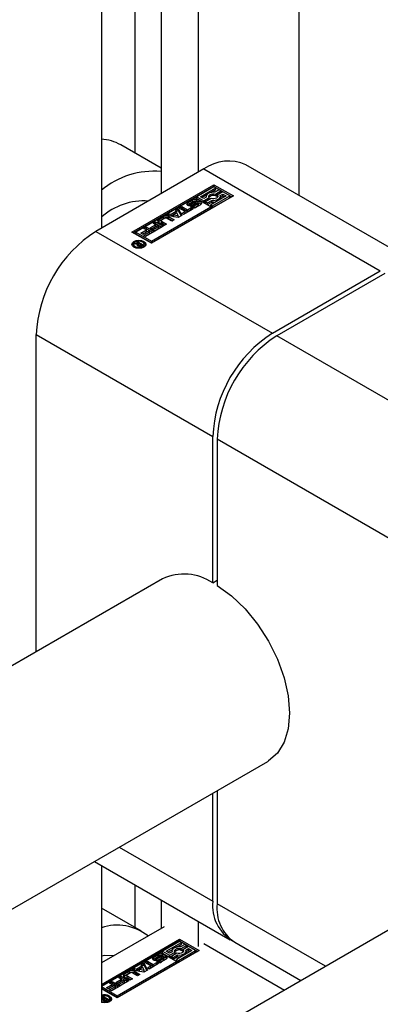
# Paper-space layout 'Sheet1' of a CAD drawing. Header units: millimetres. Extents: x 0 to 23548, y 0 to 16632.
# Tile 74 of 143: x 5922 to 5952, y 4166 to 4248. Entities that reach past the tile are written whole.
import ezdxf

# ---------------------------------------------------------------- set-up
doc = ezdxf.new("R2010")
doc.units = ezdxf.units.MM
doc.linetypes.add('SLD-Sólida', pattern=[0])

psp = doc.layouts.new('Sheet1')

# ---------------------------------------------------------------- linework, layer by layer
at = {"color": 7, "linetype": 'SLD-Sólida', "lineweight": 25, "ltscale": 28}
for p, q in [((5931.223, 4272.66), (5931.223, 4236.559)), ((5944.835, 4268.374), (5944.835, 4233.054)), ((5933.388, 4265.338), (5933.388, 4233.187)), ((5936.482, 4263.552), (5936.482, 4234.973)), ((5928.438, 4258.909), (5928.438, 4230.33)), ((5933.388, 4235.309), (5930.038, 4237.243)), ((5955.109, 4227.122), (5940.446, 4235.588)), ((5936.946, 4235.241), (5927.974, 4230.062)), ((5936.946, 4235.241), (5951.609, 4226.776)), ((5930.975, 4230.008), (5937.781, 4233.937)), ((5937.781, 4233.794), (5931.099, 4229.937)), ((5937.781, 4233.76), (5936.358, 4232.939)), ((5936.664, 4232.939), (5937.934, 4233.672)), ((5937.781, 4233.937), (5939.406, 4233)), ((5937.781, 4233.937), (5937.781, 4233.794)), ((5937.781, 4233.794), (5939.282, 4232.928)), ((5937.934, 4233.672), (5937.781, 4233.76)), ((5937.934, 4233.529), (5937.934, 4233.672)), ((5936.204, 4232.85), (5931.282, 4230.008)), ((5939.406, 4233), (5932.6, 4229.071)), ((5937.522, 4232.089), (5936.204, 4232.85)), ((5936.358, 4232.796), (5936.358, 4232.939)), ((5936.358, 4232.939), (5936.94, 4232.602)), ((5936.94, 4232.779), (5936.664, 4232.939)), ((5936.788, 4232.867), (5937.177, 4233.092)), ((5937.15, 4232.901), (5936.94, 4232.779)), ((5936.94, 4232.602), (5937.4, 4232.868)), ((5937.138, 4232.969), (5937.138, 4232.894)), ((5937.4, 4232.725), (5937.4, 4232.868)), ((5937.516, 4233.287), (5937.934, 4233.529)), ((5938.792, 4233), (5937.522, 4232.266)), ((5937.676, 4232.178), (5939.099, 4233)), ((5937.676, 4232.035), (5939.099, 4232.857)), ((5938.21, 4233.513), (5937.847, 4233.303)), ((5937.903, 4233.159), (5938.363, 4233.424)), ((5937.903, 4233.016), (5938.363, 4233.281)), ((5937.903, 4233.016), (5937.903, 4233.159)), ((5938.517, 4233.336), (5938.057, 4233.07)), ((5938.057, 4232.927), (5938.057, 4233.07)), ((5938.057, 4232.927), (5938.079, 4232.898)), ((5938.363, 4233.424), (5938.21, 4233.513)), ((5938.307, 4233.038), (5938.517, 4233.159)), ((5938.319, 4232.902), (5938.517, 4233.016)), ((5938.319, 4232.826), (5938.319, 4232.969)), ((5938.363, 4233.281), (5938.363, 4233.424)), ((5939.099, 4233), (5938.517, 4233.336)), ((5938.517, 4233.159), (5938.792, 4233)), ((5938.517, 4233.016), (5938.517, 4233.159)), ((5938.517, 4233.016), (5938.669, 4232.928)), ((5939.099, 4232.857), (5939.099, 4233)), ((5932.6, 4229.248), (5937.522, 4232.089)), ((5934.902, 4231.999), (5935.111, 4232.119)), ((5935.385, 4231.719), (5934.902, 4231.999)), ((5935.111, 4232.119), (5935.594, 4231.84)), ((5935.111, 4231.976), (5935.111, 4232.119)), ((5935.617, 4232.293), (5935.562, 4232.248)), ((5935.594, 4231.84), (5935.878, 4232.004)), ((5935.617, 4232.436), (5935.999, 4232.657)), ((5935.617, 4232.293), (5935.999, 4232.514)), ((5935.617, 4232.293), (5935.617, 4232.436)), ((5935.771, 4232.309), (5935.771, 4232.166)), ((5935.772, 4232.161), (5935.772, 4232.304)), ((5935.772, 4232.161), (5935.773, 4232.157)), ((5936.138, 4232.545), (5935.811, 4232.356)), ((5935.812, 4232.155), (5935.812, 4232.285)), ((5935.848, 4232.156), (5935.848, 4232.289)), ((5935.868, 4232.06), (5936.028, 4232.152)), ((5935.878, 4232.004), (5936.034, 4231.914)), ((5935.878, 4231.861), (5935.878, 4232.004)), ((5935.89, 4232.161), (5935.893, 4232.162)), ((5935.893, 4232.305), (5936.26, 4232.507)), ((5935.893, 4232.162), (5936.26, 4232.364)), ((5935.893, 4232.162), (5935.893, 4232.305)), ((5935.999, 4232.514), (5935.999, 4232.657)), ((5936.384, 4232.404), (5936.014, 4232.201)), ((5936.028, 4232.009), (5936.028, 4232.152)), ((5936.028, 4232.009), (5936.028, 4232.009)), ((5936.028, 4232.009), (5936.029, 4232.009)), ((5936.048, 4232.007), (5936.048, 4232.146)), ((5936.083, 4232.006), (5936.083, 4232.147)), ((5936.114, 4232.013), (5936.114, 4232.156)), ((5936.141, 4232.169), (5936.469, 4232.358)), ((5936.141, 4232.026), (5936.469, 4232.215)), ((5936.141, 4232.026), (5936.141, 4232.169)), ((5936.252, 4232.56), (5936.249, 4232.562)), ((5936.411, 4232.651), (5936.252, 4232.56)), ((5936.26, 4232.364), (5936.26, 4232.507)), ((5936.663, 4232.275), (5936.281, 4232.054)), ((5936.358, 4232.796), (5936.94, 4232.46)), ((5936.469, 4232.215), (5936.469, 4232.358)), ((5936.495, 4232.234), (5936.495, 4232.377)), ((5936.508, 4232.261), (5936.508, 4232.404)), ((5936.508, 4232.258), (5936.508, 4232.4)), ((5936.94, 4232.46), (5937.4, 4232.725)), ((5936.94, 4232.46), (5936.94, 4232.602)), ((5937.553, 4232.78), (5937.093, 4232.514)), ((5937.093, 4232.514), (5937.247, 4232.425)), ((5937.093, 4232.371), (5937.093, 4232.514)), ((5937.093, 4232.371), (5937.247, 4232.283)), ((5937.247, 4232.425), (5937.61, 4232.635)), ((5937.247, 4232.283), (5937.61, 4232.492)), ((5937.247, 4232.283), (5937.247, 4232.425)), ((5937.522, 4232.266), (5937.676, 4232.178)), ((5937.522, 4232.123), (5937.522, 4232.266)), ((5937.522, 4232.123), (5937.676, 4232.035)), ((5937.522, 4231.946), (5937.522, 4232.089)), ((5937.61, 4232.492), (5937.61, 4232.635)), ((5937.676, 4232.035), (5937.676, 4232.178)), ((5932.6, 4229.105), (5937.522, 4231.946)), ((5933.182, 4231.029), (5933.625, 4231.285)), ((5933.625, 4231.142), (5933.625, 4231.285)), ((5933.833, 4231.382), (5934.056, 4231.511)), ((5934.813, 4231.209), (5933.833, 4231.382)), ((5934.021, 4231.285), (5934.483, 4231.018)), ((5934.021, 4231.142), (5934.021, 4231.285)), ((5934.023, 4231.348), (5934.056, 4231.368)), ((5934.056, 4231.511), (5934.221, 4231.482)), ((5934.056, 4231.368), (5934.056, 4231.511)), ((5934.056, 4231.368), (5934.221, 4231.339)), ((5934.221, 4231.482), (5934.643, 4231.725)), ((5934.221, 4231.339), (5934.643, 4231.582)), ((5934.221, 4231.339), (5934.221, 4231.482)), ((5934.709, 4231.603), (5934.434, 4231.444)), ((5934.434, 4231.301), (5934.434, 4231.444)), ((5934.434, 4231.444), (5934.825, 4231.377)), ((5934.434, 4231.301), (5934.825, 4231.234)), ((5934.593, 4231.82), (5934.816, 4231.949)), ((5934.643, 4231.725), (5934.593, 4231.82)), ((5934.643, 4231.706), (5934.816, 4231.806)), ((5934.643, 4231.582), (5934.643, 4231.725)), ((5934.825, 4231.377), (5934.709, 4231.603)), ((5935.116, 4231.383), (5934.813, 4231.209)), ((5934.816, 4231.949), (5935.116, 4231.383)), ((5934.816, 4231.806), (5934.816, 4231.949)), ((5934.816, 4231.806), (5935.058, 4231.35)), ((5934.825, 4231.234), (5934.825, 4231.377)), ((5935.026, 4231.927), (5935.111, 4231.976)), ((5935.101, 4231.555), (5935.385, 4231.719)), ((5935.258, 4231.465), (5935.101, 4231.555)), ((5935.111, 4231.976), (5935.594, 4231.697)), ((5935.225, 4231.484), (5935.385, 4231.577)), ((5936.034, 4231.914), (5935.258, 4231.465)), ((5935.385, 4231.577), (5935.385, 4231.719)), ((5935.594, 4231.697), (5935.878, 4231.861)), ((5935.594, 4231.697), (5935.594, 4231.84)), ((5935.878, 4231.861), (5935.911, 4231.842)), ((5931.962, 4230.302), (5932.17, 4230.421)), ((5932.17, 4230.421), (5932.81, 4230.052)), ((5932.17, 4230.279), (5932.17, 4230.421)), ((5932.473, 4230.345), (5932.942, 4230.615)), ((5932.597, 4230.273), (5932.942, 4230.472)), ((5933.098, 4230.525), (5932.629, 4230.254)), ((5932.715, 4230.177), (5933.207, 4230.462)), ((5932.724, 4230.741), (5932.931, 4230.861)), ((5932.942, 4230.615), (5932.724, 4230.741)), ((5932.847, 4230.67), (5932.931, 4230.718)), ((5933.571, 4230.491), (5932.871, 4230.087)), ((5932.931, 4230.861), (5933.571, 4230.491)), ((5932.931, 4230.718), (5932.931, 4230.861)), ((5932.931, 4230.718), (5933.447, 4230.42)), ((5932.942, 4230.472), (5932.942, 4230.615)), ((5933.207, 4230.462), (5933.098, 4230.525)), ((5933.182, 4230.886), (5933.625, 4231.142)), ((5933.182, 4230.886), (5933.182, 4231.029)), ((5933.644, 4230.534), (5933.182, 4230.8)), ((5933.207, 4230.319), (5933.207, 4230.462)), ((5933.387, 4230.944), (5933.387, 4230.801)), ((5933.708, 4231.151), (5933.414, 4230.981)), ((5933.414, 4230.908), (5933.853, 4230.654)), ((5933.414, 4230.765), (5933.414, 4230.908)), ((5933.414, 4230.765), (5933.729, 4230.583)), ((5933.853, 4230.654), (5933.644, 4230.534)), ((5934.274, 4230.897), (5933.835, 4231.151)), ((5934.021, 4231.142), (5934.359, 4230.947)), ((5934.483, 4231.018), (5934.274, 4230.897)), ((5927.974, 4230.062), (5942.638, 4221.597)), ((5932.6, 4229.071), (5930.975, 4230.008)), ((5931.282, 4230.008), (5932.6, 4229.248)), ((5931.282, 4229.866), (5931.282, 4230.008)), ((5931.282, 4229.866), (5932.6, 4229.105)), ((5931.712, 4229.905), (5932.18, 4230.176)), ((5931.868, 4229.815), (5931.712, 4229.905)), ((5931.835, 4229.834), (5932.18, 4230.033)), ((5932.337, 4230.086), (5931.868, 4229.815)), ((5931.953, 4229.738), (5932.446, 4230.023)), ((5932.11, 4229.648), (5931.953, 4229.738)), ((5932.18, 4230.176), (5931.962, 4230.302)), ((5932.077, 4229.667), (5932.446, 4229.88)), ((5932.086, 4230.23), (5932.17, 4230.279)), ((5932.81, 4230.052), (5932.11, 4229.648)), ((5932.17, 4230.279), (5932.686, 4229.981)), ((5932.18, 4230.033), (5932.18, 4230.176)), ((5932.446, 4230.023), (5932.337, 4230.086)), ((5932.446, 4229.88), (5932.446, 4230.023)), ((5932.629, 4230.254), (5932.473, 4230.345)), ((5932.871, 4230.087), (5932.715, 4230.177)), ((5932.838, 4230.106), (5933.207, 4230.319)), ((5931.103, 4228.987), (5931.103, 4228.844)), ((5931.103, 4228.844), (5931.128, 4228.758)), ((5931.151, 4229.018), (5931.253, 4229.077)), ((5931.432, 4228.983), (5931.151, 4229.018)), ((5931.253, 4229.077), (5931.574, 4229.025)), ((5931.253, 4229.006), (5931.253, 4229.077)), ((5931.368, 4229.144), (5931.455, 4229.194)), ((5931.574, 4229.025), (5931.368, 4229.144)), ((5931.432, 4228.866), (5931.432, 4228.983)), ((5931.432, 4228.905), (5931.515, 4228.892)), ((5931.455, 4229.194), (5931.899, 4228.938)), ((5931.455, 4229.094), (5931.455, 4229.194)), ((5931.515, 4228.937), (5931.515, 4228.823)), ((5931.539, 4228.817), (5931.539, 4228.902)), ((5931.571, 4228.813), (5931.571, 4228.886)), ((5931.574, 4229.002), (5931.574, 4229.025)), ((5931.594, 4229.013), (5931.574, 4229.002)), ((5931.739, 4228.93), (5931.594, 4229.013)), ((5931.633, 4228.814), (5931.633, 4228.882)), ((5931.684, 4228.899), (5931.696, 4228.905)), ((5931.684, 4228.825), (5931.684, 4228.899)), ((5931.696, 4228.905), (5931.707, 4228.911)), ((5931.696, 4228.829), (5931.696, 4228.905)), ((5931.707, 4228.911), (5931.739, 4228.93)), ((5931.707, 4228.833), (5931.707, 4228.911)), ((5931.739, 4228.847), (5931.739, 4228.93)), ((5931.739, 4228.887), (5931.775, 4228.867)), ((5931.899, 4228.938), (5931.753, 4228.854)), ((5931.974, 4228.758), (5932, 4228.844)), ((5932, 4228.844), (5932, 4228.987)), ((5932.6, 4229.248), (5932.6, 4229.105)), ((5942.638, 4221.597), (5951.609, 4226.776)), ((5951.981, 4226.562), (5943.009, 4221.383)), ((5923.025, 4221.489), (5937.688, 4213.024)), ((5923.025, 4195.157), (5923.025, 4221.489)), ((5957.673, 4212.917), (5943.009, 4221.383)), ((5937.688, 4200.874), (5937.688, 4213.024)), ((5952.723, 4204.344), (5938.06, 4212.809)), ((5938.06, 4212.809), (5938.06, 4200.66)), ((5933.499, 4201.204), (5775.465, 4109.972)), ((5937.688, 4200.874), (5938.06, 4201.089)), ((5784.214, 4094.816), (5942.249, 4186.048)), ((5937.688, 4174.442), (5937.688, 4183.415)), ((5938.06, 4183.63), (5938.06, 4174.228)), ((5968.148, 4181.202), (5775.465, 4069.968)), ((5929.917, 4178.929), (5937.688, 4174.442)), ((5927.866, 4177.745), (5939.138, 4171.237)), ((5928.438, 4177.414), (5928.438, 4166.027)), ((5931.223, 4175.807), (5931.223, 4172.256)), ((5933.388, 4174.557), (5933.388, 4172.171)), ((5947.063, 4169.03), (5938.06, 4174.228)), ((5931.77, 4171.94), (5928.438, 4173.864)), ((5933.636, 4172.314), (5928.438, 4169.313)), ((5936.482, 4172.771), (5936.482, 4170.671)), ((5928.438, 4167.527), (5934.935, 4171.278)), ((5934.935, 4171.135), (5928.438, 4167.385)), ((5934.935, 4171.101), (5933.511, 4170.279)), ((5933.818, 4170.279), (5935.088, 4171.012)), ((5934.67, 4170.628), (5935.088, 4170.869)), ((5934.935, 4171.278), (5936.56, 4170.34)), ((5934.935, 4171.278), (5934.935, 4171.135)), ((5934.935, 4171.135), (5936.436, 4170.269)), ((5935.088, 4171.012), (5934.935, 4171.101)), ((5935.364, 4170.853), (5935.001, 4170.644)), ((5935.057, 4170.499), (5935.517, 4170.765)), ((5935.088, 4170.869), (5935.088, 4171.012)), ((5935.671, 4170.676), (5935.21, 4170.411)), ((5935.517, 4170.765), (5935.364, 4170.853)), ((5935.517, 4170.622), (5935.517, 4170.765)), ((5936.253, 4170.34), (5935.671, 4170.676)), ((5936.946, 4170.938), (5943.658, 4167.064)), ((5939.51, 4171.023), (5945.013, 4167.846)), ((5933.358, 4170.191), (5928.438, 4167.35)), ((5936.56, 4170.34), (5929.754, 4166.411)), ((5932.771, 4169.776), (5933.153, 4169.997)), ((5932.771, 4169.633), (5933.153, 4169.854)), ((5933.292, 4169.885), (5932.965, 4169.696)), ((5933.153, 4169.854), (5933.153, 4169.997)), ((5934.676, 4169.43), (5933.358, 4170.191)), ((5933.406, 4169.9), (5933.403, 4169.902)), ((5933.564, 4169.992), (5933.406, 4169.9)), ((5933.511, 4170.279), (5934.094, 4169.943)), ((5933.511, 4170.136), (5933.511, 4170.279)), ((5933.511, 4170.136), (5934.094, 4169.8)), ((5934.094, 4170.12), (5933.818, 4170.279)), ((5933.942, 4170.208), (5934.331, 4170.432)), ((5934.304, 4170.241), (5934.094, 4170.12)), ((5934.094, 4169.943), (5934.554, 4170.209)), ((5934.094, 4169.8), (5934.554, 4170.066)), ((5934.094, 4169.8), (5934.094, 4169.943)), ((5934.707, 4170.12), (5934.247, 4169.854)), ((5934.247, 4169.854), (5934.4, 4169.766)), ((5934.247, 4169.711), (5934.247, 4169.854)), ((5934.292, 4170.31), (5934.292, 4170.234)), ((5934.4, 4169.766), (5934.764, 4169.976)), ((5934.554, 4170.066), (5934.554, 4170.209)), ((5935.946, 4170.34), (5934.676, 4169.607)), ((5934.764, 4169.833), (5934.764, 4169.976)), ((5934.829, 4169.518), (5936.253, 4170.34)), ((5934.829, 4169.375), (5936.253, 4170.197)), ((5935.057, 4170.356), (5935.517, 4170.622)), ((5935.057, 4170.356), (5935.057, 4170.499)), ((5935.21, 4170.268), (5935.21, 4170.411)), ((5935.21, 4170.268), (5935.233, 4170.238)), ((5935.461, 4170.378), (5935.671, 4170.499)), ((5935.473, 4170.242), (5935.671, 4170.356)), ((5935.473, 4170.167), (5935.473, 4170.31)), ((5935.671, 4170.499), (5935.946, 4170.34)), ((5935.671, 4170.356), (5935.671, 4170.499)), ((5935.671, 4170.356), (5935.823, 4170.269)), ((5936.253, 4170.197), (5936.253, 4170.34)), ((5929.754, 4166.588), (5934.676, 4169.43)), ((5929.754, 4166.445), (5934.676, 4169.287)), ((5931.375, 4168.822), (5931.796, 4169.066)), ((5931.747, 4169.161), (5931.97, 4169.29)), ((5931.796, 4169.066), (5931.747, 4169.161)), ((5931.796, 4169.047), (5931.97, 4169.147)), ((5931.796, 4168.923), (5931.796, 4169.066)), ((5931.97, 4169.29), (5932.27, 4168.724)), ((5931.97, 4169.147), (5931.97, 4169.29)), ((5931.97, 4169.147), (5932.212, 4168.69)), ((5932.056, 4169.339), (5932.265, 4169.46)), ((5932.539, 4169.06), (5932.056, 4169.339)), ((5932.179, 4169.268), (5932.265, 4169.317)), ((5932.255, 4168.896), (5932.539, 4169.06)), ((5932.265, 4169.46), (5932.748, 4169.18)), ((5932.265, 4169.317), (5932.265, 4169.46)), ((5932.265, 4169.317), (5932.748, 4169.038)), ((5933.188, 4169.254), (5932.412, 4168.806)), ((5932.539, 4168.917), (5932.539, 4169.06)), ((5932.771, 4169.633), (5932.716, 4169.589)), ((5932.748, 4169.18), (5933.032, 4169.344)), ((5932.748, 4169.038), (5933.032, 4169.201)), ((5932.748, 4169.038), (5932.748, 4169.18)), ((5932.771, 4169.633), (5932.771, 4169.776)), ((5932.925, 4169.649), (5932.925, 4169.507)), ((5932.926, 4169.502), (5932.926, 4169.645)), ((5932.926, 4169.502), (5932.927, 4169.498)), ((5932.966, 4169.496), (5932.966, 4169.625)), ((5933.002, 4169.497), (5933.002, 4169.629)), ((5933.022, 4169.401), (5933.182, 4169.493)), ((5933.032, 4169.344), (5933.188, 4169.254)), ((5933.032, 4169.201), (5933.032, 4169.344)), ((5933.032, 4169.201), (5933.065, 4169.183)), ((5933.044, 4169.501), (5933.047, 4169.503)), ((5933.047, 4169.645), (5933.414, 4169.847)), ((5933.047, 4169.503), (5933.414, 4169.704)), ((5933.047, 4169.503), (5933.047, 4169.645)), ((5933.538, 4169.744), (5933.168, 4169.541)), ((5933.182, 4169.35), (5933.181, 4169.349)), ((5933.182, 4169.35), (5933.182, 4169.493)), ((5933.182, 4169.35), (5933.183, 4169.349)), ((5933.202, 4169.348), (5933.202, 4169.486)), ((5933.237, 4169.347), (5933.237, 4169.488)), ((5933.268, 4169.353), (5933.268, 4169.496)), ((5933.295, 4169.509), (5933.623, 4169.698)), ((5933.295, 4169.366), (5933.623, 4169.555)), ((5933.295, 4169.366), (5933.295, 4169.509)), ((5933.414, 4169.704), (5933.414, 4169.847)), ((5933.817, 4169.616), (5933.435, 4169.395)), ((5933.623, 4169.555), (5933.623, 4169.698)), ((5933.648, 4169.575), (5933.648, 4169.718)), ((5933.662, 4169.601), (5933.662, 4169.744)), ((5933.662, 4169.598), (5933.662, 4169.741)), ((5934.247, 4169.711), (5934.4, 4169.623)), ((5934.4, 4169.623), (5934.764, 4169.833)), ((5934.4, 4169.623), (5934.4, 4169.766)), ((5934.676, 4169.464), (5934.676, 4169.607)), ((5934.676, 4169.607), (5934.829, 4169.518)), ((5934.676, 4169.464), (5934.829, 4169.375)), ((5934.676, 4169.287), (5934.676, 4169.43)), ((5934.829, 4169.375), (5934.829, 4169.518)), ((5930.336, 4168.369), (5930.779, 4168.625)), ((5930.336, 4168.226), (5930.779, 4168.482)), ((5930.336, 4168.226), (5930.336, 4168.369)), ((5930.541, 4168.285), (5930.541, 4168.142)), ((5930.862, 4168.491), (5930.568, 4168.321)), ((5930.568, 4168.248), (5931.007, 4167.995)), ((5930.568, 4168.105), (5930.568, 4168.248)), ((5930.779, 4168.482), (5930.779, 4168.625)), ((5930.987, 4168.722), (5931.21, 4168.851)), ((5931.967, 4168.549), (5930.987, 4168.722)), ((5931.428, 4168.238), (5930.989, 4168.491)), ((5931.175, 4168.625), (5931.637, 4168.359)), ((5931.175, 4168.482), (5931.175, 4168.625)), ((5931.175, 4168.482), (5931.513, 4168.287)), ((5931.177, 4168.689), (5931.21, 4168.708)), ((5931.21, 4168.851), (5931.375, 4168.822)), ((5931.21, 4168.708), (5931.21, 4168.851)), ((5931.21, 4168.708), (5931.375, 4168.68)), ((5931.375, 4168.68), (5931.796, 4168.923)), ((5931.375, 4168.68), (5931.375, 4168.822)), ((5931.637, 4168.359), (5931.428, 4168.238)), ((5931.863, 4168.943), (5931.588, 4168.784)), ((5931.588, 4168.784), (5931.979, 4168.717)), ((5931.588, 4168.641), (5931.588, 4168.784)), ((5931.588, 4168.641), (5931.979, 4168.574)), ((5931.979, 4168.717), (5931.863, 4168.943)), ((5932.27, 4168.724), (5931.967, 4168.549)), ((5931.979, 4168.574), (5931.979, 4168.717)), ((5932.412, 4168.806), (5932.255, 4168.896)), ((5932.379, 4168.824), (5932.539, 4168.917)), ((5928.865, 4167.246), (5929.334, 4167.516)), ((5929.491, 4167.426), (5929.022, 4167.155)), ((5929.116, 4167.642), (5929.324, 4167.762)), ((5929.334, 4167.516), (5929.116, 4167.642)), ((5929.24, 4167.571), (5929.324, 4167.619)), ((5929.324, 4167.762), (5929.964, 4167.392)), ((5929.324, 4167.619), (5929.324, 4167.762)), ((5929.324, 4167.619), (5929.84, 4167.321)), ((5929.334, 4167.373), (5929.334, 4167.516)), ((5929.6, 4167.363), (5929.491, 4167.426)), ((5929.627, 4167.685), (5930.096, 4167.956)), ((5929.783, 4167.595), (5929.627, 4167.685)), ((5929.75, 4167.614), (5930.096, 4167.813)), ((5930.252, 4167.865), (5929.783, 4167.595)), ((5929.868, 4167.518), (5930.361, 4167.802)), ((5930.025, 4167.428), (5929.868, 4167.518)), ((5929.877, 4168.082), (5930.085, 4168.201)), ((5930.096, 4167.956), (5929.877, 4168.082)), ((5929.992, 4167.446), (5930.361, 4167.659)), ((5930.001, 4168.01), (5930.085, 4168.058)), ((5930.725, 4167.832), (5930.025, 4167.428)), ((5930.085, 4168.201), (5930.725, 4167.832)), ((5930.085, 4168.058), (5930.085, 4168.201)), ((5930.085, 4168.058), (5930.601, 4167.76)), ((5930.096, 4167.813), (5930.096, 4167.956)), ((5930.361, 4167.802), (5930.252, 4167.865)), ((5930.798, 4167.874), (5930.336, 4168.141)), ((5930.361, 4167.659), (5930.361, 4167.802)), ((5930.568, 4168.105), (5930.883, 4167.923)), ((5931.007, 4167.995), (5930.798, 4167.874)), ((5928.438, 4167.347), (5929.754, 4166.588)), ((5928.438, 4167.204), (5929.754, 4166.445)), ((5929.754, 4166.411), (5928.438, 4167.17)), ((5929.022, 4167.155), (5928.865, 4167.246)), ((5928.989, 4167.174), (5929.334, 4167.373)), ((5929.107, 4167.078), (5929.6, 4167.363)), ((5929.263, 4166.988), (5929.107, 4167.078)), ((5929.231, 4167.007), (5929.6, 4167.22)), ((5929.964, 4167.392), (5929.263, 4166.988)), ((5929.6, 4167.22), (5929.6, 4167.363)), ((5929.754, 4166.588), (5929.754, 4166.445)), ((5928.438, 4166.412), (5928.728, 4166.366)), ((5928.586, 4166.324), (5928.438, 4166.342)), ((5928.522, 4166.484), (5928.609, 4166.534)), ((5928.728, 4166.366), (5928.522, 4166.484)), ((5928.586, 4166.206), (5928.586, 4166.324)), ((5928.586, 4166.246), (5928.669, 4166.232)), ((5928.609, 4166.534), (5929.053, 4166.279)), ((5928.609, 4166.434), (5928.609, 4166.534)), ((5928.669, 4166.278), (5928.669, 4166.163)), ((5928.693, 4166.157), (5928.693, 4166.242)), ((5928.725, 4166.153), (5928.725, 4166.226)), ((5928.728, 4166.342), (5928.728, 4166.366)), ((5928.748, 4166.354), (5928.728, 4166.342)), ((5928.893, 4166.27), (5928.748, 4166.354)), ((5928.787, 4166.155), (5928.787, 4166.222)), ((5928.838, 4166.239), (5928.849, 4166.245)), ((5928.838, 4166.165), (5928.838, 4166.239)), ((5928.849, 4166.245), (5928.861, 4166.252)), ((5928.849, 4166.169), (5928.849, 4166.245)), ((5928.861, 4166.252), (5928.893, 4166.27)), ((5928.861, 4166.173), (5928.861, 4166.252)), ((5928.893, 4166.187), (5928.893, 4166.27)), ((5928.893, 4166.228), (5928.929, 4166.207)), ((5929.053, 4166.279), (5928.907, 4166.194)), ((5929.128, 4166.099), (5929.153, 4166.185)), ((5929.153, 4166.185), (5929.153, 4166.327))]:
    psp.add_line(p, q, dxfattribs=at)
at = {"color": 7, "linetype": 'SLD-Sólida', "lineweight": 25, "ltscale": 28, "flags": 128}
for points in [[(5937.847, 4233.303), (5937.702, 4233.31), (5937.559, 4233.296), (5937.425, 4233.262), (5937.311, 4233.21), (5937.221, 4233.144), (5937.163, 4233.067), (5937.138, 4232.984), (5937.15, 4232.901)], [(5937.4, 4232.868), (5937.362, 4232.933), (5937.361, 4233.001), (5937.396, 4233.066), (5937.465, 4233.121), (5937.561, 4233.161), (5937.674, 4233.181), (5937.792, 4233.181), (5937.903, 4233.159)], [(5938.057, 4233.07), (5938.095, 4233.006), (5938.096, 4232.937), (5938.06, 4232.873), (5937.991, 4232.817), (5937.896, 4232.777), (5937.783, 4232.757), (5937.665, 4232.758), (5937.553, 4232.78)], [(5937.61, 4232.635), (5937.755, 4232.628), (5937.898, 4232.643), (5938.031, 4232.676), (5938.146, 4232.728), (5938.235, 4232.794), (5938.294, 4232.871), (5938.318, 4232.954), (5938.307, 4233.038)], [(5936.014, 4232.201), (5935.922, 4232.167), (5935.813, 4232.155), (5935.705, 4232.169), (5935.615, 4232.205), (5935.554, 4232.258), (5935.534, 4232.321), (5935.556, 4232.383), (5935.617, 4232.436)], [(5935.771, 4232.166), (5935.771, 4232.165), (5935.772, 4232.161)], [(5936.26, 4232.507), (5936.352, 4232.543), (5936.461, 4232.556), (5936.57, 4232.543), (5936.663, 4232.508), (5936.725, 4232.454), (5936.747, 4232.391), (5936.725, 4232.329), (5936.663, 4232.275)], [(5936.39, 4232.407), (5936.352, 4232.4), (5936.26, 4232.364)], [(5936.508, 4232.258), (5936.508, 4232.26), (5936.508, 4232.261)], [(5933.182, 4230.886), (5933.147, 4230.861), (5933.129, 4230.843)], [(5931.961, 4229.224), (5932.087, 4229.115), (5932.131, 4228.987), (5932.087, 4228.859), (5931.961, 4228.75), (5931.773, 4228.678), (5931.551, 4228.652), (5931.33, 4228.678), (5931.142, 4228.75), (5931.016, 4228.859), (5930.972, 4228.987), (5931.016, 4229.115), (5931.142, 4229.224), (5931.33, 4229.296), (5931.551, 4229.322), (5931.773, 4229.296), (5931.961, 4229.224)], [(5930.985, 4228.916), (5931.016, 4228.972), (5931.128, 4229.073)], [(5931.868, 4229.17), (5931.723, 4229.226), (5931.551, 4229.246), (5931.38, 4229.226), (5931.234, 4229.17), (5931.137, 4229.086), (5931.103, 4228.987), (5931.137, 4228.888), (5931.234, 4228.804), (5931.38, 4228.748), (5931.551, 4228.728), (5931.723, 4228.748), (5931.868, 4228.804), (5931.965, 4228.888), (5932, 4228.987), (5931.965, 4229.086), (5931.868, 4229.17)], [(5931.974, 4229.073), (5932.087, 4228.972), (5932.117, 4228.916)], [(5938.06, 4200.66), (5939.24, 4199.806), (5940.37, 4198.723), (5941.407, 4197.451), (5942.314, 4196.038), (5943.057, 4194.536), (5943.608, 4193), (5943.947, 4191.488), (5944.061, 4190.054), (5943.947, 4188.752), (5943.608, 4187.631), (5943.057, 4186.731), (5942.314, 4186.087), (5942.249, 4186.048)], [(5928.438, 4169.915), (5928.712, 4169.946), (5929.484, 4169.917)], [(5933.414, 4169.847), (5933.506, 4169.883), (5933.615, 4169.896), (5933.724, 4169.884), (5933.817, 4169.848), (5933.879, 4169.795), (5933.901, 4169.732), (5933.879, 4169.669), (5933.817, 4169.616)], [(5935.001, 4170.644), (5934.856, 4170.65), (5934.712, 4170.636), (5934.579, 4170.602), (5934.465, 4170.551), (5934.375, 4170.484), (5934.317, 4170.408), (5934.292, 4170.325), (5934.304, 4170.241)], [(5934.554, 4170.209), (5934.516, 4170.273), (5934.514, 4170.341), (5934.55, 4170.406), (5934.619, 4170.461), (5934.715, 4170.501), (5934.827, 4170.522), (5934.945, 4170.521), (5935.057, 4170.499)], [(5935.21, 4170.411), (5935.249, 4170.346), (5935.25, 4170.278), (5935.214, 4170.213), (5935.145, 4170.158), (5935.05, 4170.118), (5934.937, 4170.097), (5934.819, 4170.098), (5934.707, 4170.12)], [(5934.764, 4169.976), (5934.909, 4169.969), (5935.052, 4169.983), (5935.185, 4170.017), (5935.3, 4170.068), (5935.389, 4170.135), (5935.448, 4170.212), (5935.472, 4170.294), (5935.461, 4170.378)], [(5933.168, 4169.541), (5933.075, 4169.507), (5932.967, 4169.496), (5932.859, 4169.509), (5932.769, 4169.545), (5932.708, 4169.599), (5932.688, 4169.661), (5932.71, 4169.723), (5932.771, 4169.776)], [(5932.925, 4169.507), (5932.925, 4169.505), (5932.926, 4169.502)], [(5933.544, 4169.748), (5933.506, 4169.74), (5933.414, 4169.704)], [(5933.662, 4169.598), (5933.662, 4169.601), (5933.662, 4169.601)], [(5930.336, 4168.226), (5930.301, 4168.202), (5930.283, 4168.184)], [(5929.115, 4166.564), (5929.241, 4166.455), (5929.285, 4166.327), (5929.241, 4166.199), (5929.115, 4166.091), (5928.927, 4166.018), (5928.705, 4165.993), (5928.483, 4166.018), (5928.438, 4166.03)], [(5928.438, 4166.119), (5928.534, 4166.088), (5928.705, 4166.069), (5928.877, 4166.088), (5929.022, 4166.144), (5929.119, 4166.228), (5929.153, 4166.327), (5929.119, 4166.426), (5929.022, 4166.51)], [(5929.128, 4166.413), (5929.241, 4166.313), (5929.271, 4166.256)]]:
    psp.add_lwpolyline(points, dxfattribs=at)
at = {"color": 7, "linetype": 'SLD-Sólida', "lineweight": 25, "ltscale": 784}
for centre, radius, start, end in [((5928.18, 4233.957), 3.775, 60.52701, 86.07991), ((5938.996, 4232.379), 3.521, 65.69288, 125.61758), ((5932.821, 4228.196), 6.862, 85.25645, 129.68718), ((5937.725, 4232.579), 0.471, 67.80111, 137.50883), ((5938.099, 4232.829), 0.22, 325.02985, 359.15873), ((5931.967, 4227.303), 5.286, 86.06145, 131.88477), ((5935.802, 4232.309), 0.0304, 138.09189, 188.36019), ((5935.806, 4232.323), 0.0385, 208.24085, 279.94188), ((5935.864, 4232.26), 0.11, 118.97443, 140.67187), ((5935.81, 4232.449), 0.164, 270.70707, 283.30343), ((5935.799, 4232.497), 0.213, 283.32797, 296.10459), ((5936.08, 4232.439), 0.434, 240.77358, 297.54958), ((5936.2, 4232.272), 0.434, 60.99464, 117.5287), ((5936.19, 4232.157), 0.405, 91.82035, 118.11652), ((5936.053, 4232.198), 0.0525, 241.35545, 264.69334), ((5936.061, 4232.255), 0.11, 263.395, 281.54928), ((5936.055, 4232.308), 0.163, 279.72132, 291.08347), ((5936.057, 4232.16), 0.158, 282.74417, 291.19809), ((5936.05, 4232.328), 0.184, 290.35594, 299.76675), ((5936.05, 4232.185), 0.184, 290.35594, 299.76675), ((5936.231, 4232.382), 0.188, 108.95758, 119.69661), ((5936.227, 4232.395), 0.174, 96.23976, 108.91474), ((5936.219, 4232.465), 0.103, 81.52427, 96.30706), ((5936.226, 4232.517), 0.0509, 62.56515, 80.44779), ((5936.484, 4232.221), 0.209, 112.08626, 118.70482), ((5936.478, 4232.23), 0.198, 101.86513, 111.32101), ((5936.465, 4232.29), 0.136, 87.81802, 101.84781), ((5936.411, 4232.461), 0.118, 299.44798, 314.97518), ((5936.411, 4232.318), 0.118, 299.44798, 314.97518), ((5936.47, 4232.372), 0.0547, 60.44337, 89.94975), ((5936.465, 4232.41), 0.0442, 312.2464, 347.63665), ((5936.465, 4232.267), 0.0442, 312.2464, 347.63665), ((5936.49, 4232.403), 0.018, 352.3966, 67.22584), ((5936.494, 4232.088), 0.323, 45.91561, 87.73008), ((5937.728, 4233.479), 0.994, 263.1444, 282.37135), ((5933.823, 4230.903), 0.43, 62.60967, 117.39033), ((5933.823, 4230.76), 0.43, 62.60967, 117.39033), ((5933.225, 4230.915), 0.122, 110.78342, 249.21658), ((5933.432, 4230.806), 0.0451, 185.6948, 245.62534), ((5933.428, 4230.944), 0.0392, 110.78342, 249.21658), ((5933.772, 4231.029), 0.138, 62.60967, 117.39033), ((5933.771, 4221), 10.758, 122.60548, 177.39452), ((5931.473, 4228.925), 0.0707, 124.8218, 203.51837), ((5931.512, 4228.953), 0.118, 208.46311, 243.00528), ((5931.586, 4229.058), 0.245, 238.61846, 270.20366), ((5931.557, 4228.939), 0.0412, 174.38604, 244.80092), ((5931.628, 4228.89), 0.124, 115.53376, 154.46573), ((5931.621, 4229.027), 0.15, 236.77605, 250.64241), ((5931.61, 4228.996), 0.117, 250.71888, 281.30782), ((5931.597, 4229.116), 0.304, 268.08174, 286.7176), ((5931.586, 4229.102), 0.225, 282.01827, 295.67135), ((5931.579, 4229.166), 0.357, 287.12102, 299.08299), ((5948.435, 4212.535), 10.758, 122.60548, 177.39452), ((5948.806, 4212.32), 10.758, 122.60548, 177.39452), ((5935.301, 4197.317), 4.284, 56.13701, 114.87457), ((5941.042, 4174.048), 3.376, 173.30165, 239.51731), ((5941.389, 4173.804), 3.357, 172.74417, 235.94365), ((5929.74, 4168.286), 4.159, 51.72826, 108.23027), ((5933.354, 4169.612), 0.434, 60.99464, 117.5287), ((5933.344, 4169.497), 0.405, 91.82035, 118.11652), ((5933.385, 4169.722), 0.188, 108.95758, 119.69661), ((5933.381, 4169.735), 0.174, 96.23976, 108.91474), ((5933.373, 4169.806), 0.103, 81.52427, 96.30706), ((5933.38, 4169.857), 0.0509, 62.56515, 80.44779), ((5934.879, 4169.92), 0.471, 67.80111, 137.50883), ((5935.253, 4170.17), 0.22, 325.02985, 359.15873), ((5932.956, 4169.649), 0.0304, 138.09189, 188.36019), ((5932.96, 4169.663), 0.0385, 208.24085, 279.94188), ((5933.018, 4169.6), 0.11, 118.97443, 140.67187), ((5932.964, 4169.789), 0.164, 270.70707, 283.30343), ((5932.953, 4169.837), 0.213, 283.32797, 296.10459), ((5933.234, 4169.779), 0.434, 240.77358, 297.54958), ((5933.207, 4169.539), 0.0525, 241.35545, 264.69334), ((5933.215, 4169.595), 0.11, 263.395, 281.54928), ((5933.209, 4169.649), 0.163, 279.72132, 291.08347), ((5933.211, 4169.501), 0.158, 282.74417, 291.19809), ((5933.204, 4169.669), 0.184, 290.35594, 299.76675), ((5933.204, 4169.526), 0.184, 290.35594, 299.76675), ((5933.638, 4169.562), 0.209, 112.08626, 118.70482), ((5933.632, 4169.57), 0.198, 101.86513, 111.32101), ((5933.619, 4169.631), 0.136, 87.81802, 101.84781), ((5933.565, 4169.801), 0.118, 299.44798, 314.97518), ((5933.565, 4169.658), 0.118, 299.44798, 314.97518), ((5933.624, 4169.712), 0.0547, 60.44337, 89.94975), ((5933.619, 4169.75), 0.0442, 312.2464, 347.63665), ((5933.619, 4169.607), 0.0442, 312.2464, 347.63665), ((5933.644, 4169.743), 0.018, 352.3966, 67.22584), ((5933.647, 4169.428), 0.323, 45.91561, 87.73008), ((5934.882, 4170.819), 0.994, 263.1444, 282.37135), ((5930.379, 4168.255), 0.122, 110.78342, 249.21658), ((5930.581, 4168.285), 0.0392, 110.78342, 249.21658), ((5930.977, 4168.243), 0.43, 62.60967, 117.39033), ((5930.977, 4168.1), 0.43, 62.60967, 117.39033), ((5930.926, 4168.369), 0.138, 62.60967, 117.39033), ((5930.586, 4168.146), 0.0451, 185.6948, 245.62534), ((5928.701, 4165.75), 0.913, 63.05212, 106.73658), ((5928.703, 4165.887), 0.7, 62.87789, 112.21771), ((5928.626, 4166.266), 0.0707, 124.8218, 203.51837), ((5928.666, 4166.294), 0.118, 208.46311, 243.00528), ((5928.74, 4166.398), 0.245, 238.61846, 270.20366), ((5928.711, 4166.28), 0.0412, 174.38604, 244.80092), ((5928.782, 4166.23), 0.124, 115.53376, 154.46573), ((5928.775, 4166.367), 0.15, 236.77605, 250.64241), ((5928.764, 4166.337), 0.117, 250.71888, 281.30782), ((5928.751, 4166.456), 0.304, 268.08174, 286.7176), ((5928.74, 4166.442), 0.225, 282.01827, 295.67135), ((5928.733, 4166.507), 0.357, 287.12102, 299.08299)]:
    psp.add_arc(centre, radius, start, end, dxfattribs=at)

doc.saveas('drawing.dxf')
